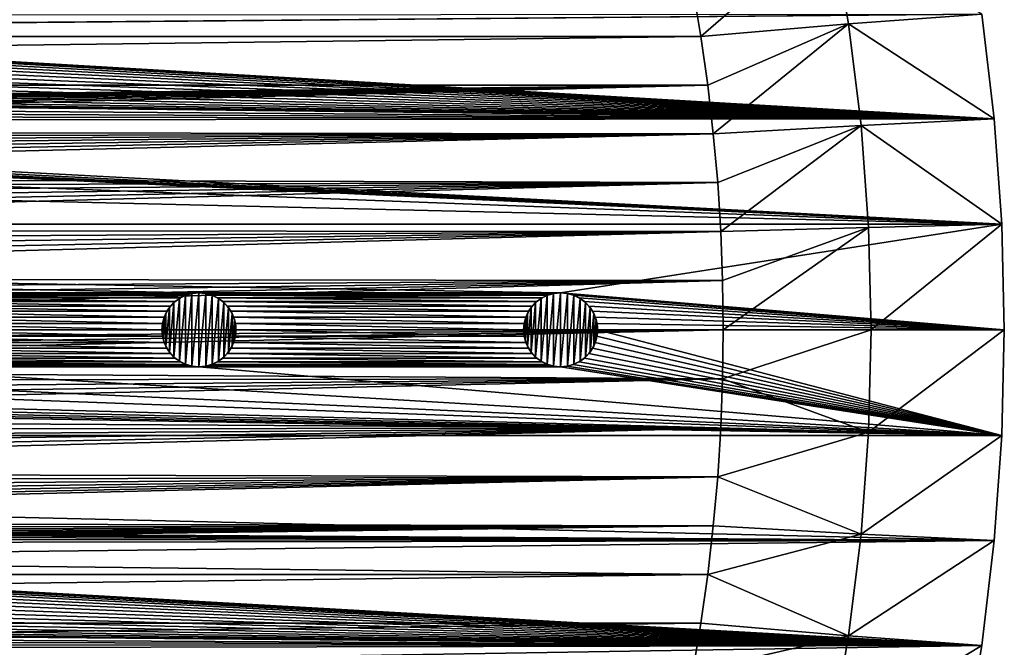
# Model space of a CAD drawing. Header units: metres. Extents: x -150 to 150, y -150 to 150.
# Tile 62 of 64: x 83 to 150, y -21 to 21. Entities that reach past the tile are written whole.
import ezdxf

# ---------------------------------------------------------------- set-up
doc = ezdxf.new("R2010")
doc.units = ezdxf.units.M
doc.layers.add('solid_P32600', color=7, linetype='CONTINUOUS')

msp = doc.modelspace()

# ---------------------------------------------------------------- linework, layer by layer
at = {"layer": 'solid_P32600'}
for points in [[(138.29097, 27.506132, 2), (128.944931, 23.112572, 5), (129.488983, 19.837872, 5)], [(139.473541, 20.69006, 2), (138.29097, 27.506132, 2), (129.488983, 19.837872, 5)], [(148.4729, 21.34824, 2), (138.29097, 27.506132, 2), (139.473541, 20.69006, 2)], [(128.944931, 23.112572, 5), (-128.944931, 23.112572, 5), (-129.488983, 19.837872, 5)], [(129.488983, 19.837872, 5), (128.944931, 23.112572, 5), (-129.488983, 19.837872, 5)], [(2.164318, 21.250431), (148.4729, 21.34824), (43.220901, 20.445473)], [(43.656155, 20.425611), (43.220901, 20.445473), (148.4729, 21.34824)], [(43.656155, 20.425611), (148.4729, 21.34824), (149.320877, 14.257286)], [(149.320877, 14.257286, 2), (148.4729, 21.34824, 2), (139.473541, 20.69006, 2)], [(148.4729, 21.34824), (148.4729, 21.34824, 2), (149.320877, 14.257286, 2)], [(149.320877, 14.257286), (148.4729, 21.34824), (149.320877, 14.257286, 2)], [(139.473541, 20.69006, 2), (129.488983, 19.837872, 5), (129.950302, 16.548929, 5)], [(139.473541, 20.69006, 2), (129.950302, 16.548929, 5), (130.327972, 13.252064, 5)], [(140.321136, 13.819247, 2), (139.473541, 20.69006, 2), (130.327972, 13.252064, 5)], [(149.320877, 14.257286, 2), (139.473541, 20.69006, 2), (140.321136, 13.819247, 2)], [(44.081715, 20.332146), (43.656155, 20.425611), (149.320877, 14.257286)], [(44.483925, 20.164616), (44.081715, 20.332146), (149.320877, 14.257286)], [(44.851852, 19.931236), (44.483925, 20.164616), (149.320877, 14.257286)], [(129.488983, 19.837872, 5), (-129.488983, 19.837872, 5), (-129.950302, 16.548929, 5)], [(129.950302, 16.548929, 5), (129.488983, 19.837872, 5), (-129.950302, 16.548929, 5)], [(45.172508, 19.636248), (44.851852, 19.931236), (149.320877, 14.257286)], [(45.438427, 19.291101), (45.172508, 19.636248), (149.320877, 14.257286)], [(45.638855, 18.904232), (45.438427, 19.291101), (149.320877, 14.257286)], [(45.770691, 18.488953), (45.638855, 18.904232), (149.320877, 14.257286)], [(45.82671, 18.056864), (45.770691, 18.488953), (149.320877, 14.257286)], [(45.808563, 17.621538), (45.82671, 18.056864), (149.320877, 14.257286)], [(45.713421, 17.196348), (45.808563, 17.621538), (149.320877, 14.257286)], [(45.312649, 16.426474), (45.547478, 16.793482), (149.320877, 14.257286)], [(45.547478, 16.793482), (45.713421, 17.196348), (149.320877, 14.257286)], [(0, 14.998807, 5), (129.950302, 16.548929, 5), (-129.950302, 16.548929, 5)], [(0, 14.998807, 5), (0.875401, 14.973729, 5), (129.950302, 16.548929, 5)], [(0.875401, 14.973729, 5), (1.742005, 14.898498, 5), (129.950302, 16.548929, 5)], [(1.742005, 14.898498, 5), (2.601277, 14.772145, 5), (129.950302, 16.548929, 5)], [(2.601277, 14.772145, 5), (3.45833, 14.594675, 5), (129.950302, 16.548929, 5)], [(3.45833, 14.594675, 5), (4.304694, 14.368185, 5), (129.950302, 16.548929, 5)], [(4.304694, 14.368185, 5), (5.131829, 14.094778, 5), (129.950302, 16.548929, 5)], [(5.131829, 14.094778, 5), (5.93794, 13.774174, 5), (129.950302, 16.548929, 5)], [(5.93794, 13.774174, 5), (6.730327, 13.404046, 5), (129.950302, 16.548929, 5)], [(6.730327, 13.404046, 5), (130.327972, 13.252064, 5), (129.950302, 16.548929, 5)], [(44.678257, 15.843617), (45.018925, 16.10466), (149.320877, 14.257286)], [(45.018925, 16.10466), (45.312649, 16.426474), (149.320877, 14.257286)], [(18.323885, 15.263078), (43.438999, 15.450233), (149.320877, 14.257286)], [(43.438999, 15.450233), (43.864471, 15.506537), (149.320877, 14.257286)], [(43.864471, 15.506537), (44.286659, 15.638154), (149.320877, 14.257286)], [(44.286659, 15.638154), (44.678257, 15.843617), (149.320877, 14.257286)], [(17.960831, 14.481817), (18.175673, 14.853357), (149.320877, 14.257286)], [(18.175673, 14.853357), (18.323885, 15.263078), (149.320877, 14.257286)], [(149.829636, 7.143259), (-149.829636, 7.143259), (-149.320877, 14.257286)], [(-16.127792, 13.419415), (149.829636, 7.143259), (-149.320877, 14.257286)], [(17.337988, 13.858974), (17.67767, 14.142136), (149.829636, 7.143259)], [(17.67767, 14.142136), (17.960831, 14.481817), (149.320877, 14.257286)], [(17.67767, 14.142136), (149.320877, 14.257286), (149.829636, 7.143259)], [(149.829636, 7.143259, 2), (149.320877, 14.257286, 2), (140.321136, 13.819247, 2)], [(149.320877, 14.257286), (149.320877, 14.257286, 2), (149.829636, 7.143259, 2)], [(149.829636, 7.143259), (149.320877, 14.257286), (149.829636, 7.143259, 2)], [(16.127792, 13.419415), (149.829636, 7.143259), (-16.127792, 13.419415)], [(6.730327, 13.404046, 5), (7.501803, 12.988252, 5), (130.327972, 13.252064, 5)], [(16.127792, 13.419415), (16.556726, 13.49592), (149.829636, 7.143259)], [(16.556726, 13.49592), (16.966448, 13.644134), (149.829636, 7.143259)], [(16.966448, 13.644134), (17.337988, 13.858974), (149.829636, 7.143259)], [(140.321136, 13.819247, 2), (130.327972, 13.252064, 5), (130.62146, 9.950865, 5)], [(140.321136, 13.819247, 2), (130.62146, 9.950865, 5), (130.831284, 6.641897, 5)], [(140.829666, 6.92464, 2), (140.321136, 13.819247, 2), (130.831284, 6.641897, 5)], [(149.829636, 7.143259, 2), (140.321136, 13.819247, 2), (140.829666, 6.92464, 2)], [(7.501803, 12.988252, 5), (8.244579, 12.530877, 5), (130.327972, 13.252064, 5)], [(8.244579, 12.530877, 5), (8.95468, 12.033478, 5), (130.327972, 13.252064, 5)], [(8.95468, 12.033478, 5), (9.639686, 11.491045, 5), (130.327972, 13.252064, 5)], [(9.639686, 11.491045, 5), (10.294472, 10.908379, 5), (130.327972, 13.252064, 5)], [(10.294472, 10.908379, 5), (10.912454, 10.291311, 5), (130.327972, 13.252064, 5)], [(10.912454, 10.291311, 5), (130.62146, 9.950865, 5), (130.327972, 13.252064, 5)], [(10.912454, 10.291311, 5), (11.488781, 9.643772, 5), (130.62146, 9.950865, 5)], [(11.488781, 9.643772, 5), (12.029621, 8.958708, 5), (130.62146, 9.950865, 5)], [(12.029621, 8.958708, 5), (12.532259, 8.240698, 5), (130.62146, 9.950865, 5)], [(12.532259, 8.240698, 5), (12.991699, 7.496982, 5), (130.62146, 9.950865, 5)], [(12.991699, 7.496982, 5), (13.403485, 6.733788, 5), (130.62146, 9.950865, 5)], [(13.403485, 6.733788, 5), (130.831284, 6.641897, 5), (130.62146, 9.950865, 5)], [(120, 2.5), (-149.829636, 7.143259), (149.829636, 7.143259)], [(95.550003, 2.5), (-149.829636, 7.143259), (120, 2.5)], [(71.25, 2.5), (-149.829636, 7.143259), (95.550003, 2.5)], [(13.403485, 6.733788, 5), (13.771305, 5.943445, 5), (130.831284, 6.641897, 5)], [(120, 2.5), (149.829636, 7.143259), (150, 0)], [(140.829666, 6.92464, 2), (130.831284, 6.641897, 5), (130.957458, 3.324942, 5)], [(140.829666, 6.92464, 2), (130.957458, 3.324942, 5), (131, 0, 5)], [(141, 0, 2), (140.829666, 6.92464, 2), (131, 0, 5)], [(149.829636, 7.143259, 2), (140.829666, 6.92464, 2), (141, 0, 2)], [(150, 0, 2), (149.829636, 7.143259, 2), (141, 0, 2)], [(149.829636, 7.143259), (149.829636, 7.143259, 2), (150, 0, 2)], [(150, 0), (149.829636, 7.143259), (150, 0, 2)], [(13.771305, 5.943445, 5), (14.094628, 5.128989, 5), (130.831284, 6.641897, 5)], [(14.094628, 5.128989, 5), (14.370337, 4.298646, 5), (130.831284, 6.641897, 5)], [(14.370337, 4.298646, 5), (14.595365, 3.460502, 5), (130.831284, 6.641897, 5)], [(14.595365, 3.460502, 5), (130.957458, 3.324942, 5), (130.831284, 6.641897, 5)], [(14.595365, 3.460502, 5), (14.770105, 2.613513, 5), (130.957458, 3.324942, 5)], [(14.770105, 2.613513, 5), (14.895792, 1.754433, 5), (130.957458, 3.324942, 5)], [(14.895792, 1.754433, 5), (14.972424, 0.883262, 5), (130.957458, 3.324942, 5)], [(14.972424, 0.883262, 5), (15, 0, 5), (130.957458, 3.324942, 5)], [(15, 0, 5), (131, 0, 5), (130.957458, 3.324942, 5)], [(71.25, 2.5), (95.550003, 2.5), (95.109581, 2.460035)], [(71.690414, 2.460035), (71.25, 2.5), (95.109581, 2.460035)], [(71.690414, 2.460035), (95.109581, 2.460035), (94.694946, 2.349231)], [(72.105049, 2.349231), (71.690414, 2.460035), (94.694946, 2.349231)], [(72.105049, 2.349231), (94.694946, 2.349231), (94.30043, 2.164318)], [(72.499573, 2.164318), (72.105049, 2.349231), (94.30043, 2.164318)], [(72.499573, 2.164318), (94.30043, 2.164318), (93.943031, 1.915111)], [(72.856972, 1.915111), (72.499573, 2.164318), (93.943031, 1.915111)], [(93.864441, 1.845996, -2.5), (93.943031, 1.915111), (94.235527, 2.125021, -2.5)], [(93.864441, -1.845996, -2.5), (93.864441, 1.845996, -2.5), (94.235527, 2.125021, -2.5)], [(94.235527, -2.125021, -2.5), (93.864441, -1.845996, -2.5), (94.235527, 2.125021, -2.5)], [(94.235527, 2.125021, -2.5), (93.943031, 1.915111), (94.30043, 2.164318)], [(94.235527, 2.125021, -2.5), (94.30043, 2.164318), (94.645538, 2.330627, -2.5)], [(94.235527, -2.125021, -2.5), (94.235527, 2.125021, -2.5), (94.645538, 2.330627, -2.5)], [(94.645538, -2.330627, -2.5), (94.235527, -2.125021, -2.5), (94.645538, 2.330627, -2.5)], [(94.645538, 2.330627, -2.5), (94.30043, 2.164318), (94.694946, 2.349231)], [(94.645538, 2.330627, -2.5), (94.694946, 2.349231), (95.081642, 2.454248, -2.5)], [(94.645538, -2.330627, -2.5), (94.645538, 2.330627, -2.5), (95.081642, 2.454248, -2.5)], [(95.081642, -2.454248, -2.5), (94.645538, -2.330627, -2.5), (95.081642, 2.454248, -2.5)], [(95.081642, 2.454248, -2.5), (94.694946, 2.349231), (95.109581, 2.460035)], [(95.081642, 2.454248, -2.5), (95.109581, 2.460035), (95.550003, 2.5)], [(95.081642, 2.454248, -2.5), (95.550003, 2.5), (95.550003, 2.5, -2.5)], [(95.081642, -2.454248, -2.5), (95.081642, 2.454248, -2.5), (95.550003, 2.5, -2.5)], [(95.550003, -2.5, -2.5), (95.081642, -2.454248, -2.5), (95.550003, 2.5, -2.5)], [(95.550003, 2.5), (120, 2.5), (119.559586, 2.460035)], [(95.990417, 2.460035), (95.550003, 2.5), (119.559586, 2.460035)], [(95.550003, 2.5, -2.5), (95.550003, 2.5), (95.990417, 2.460035)], [(96.018356, 2.454248, -2.5), (95.550003, 2.5, -2.5), (95.990417, 2.460035)], [(96.018356, 2.454248, -2.5), (95.550003, -2.5, -2.5), (95.550003, 2.5, -2.5)], [(96.018356, 2.454248, -2.5), (96.018356, -2.454248, -2.5), (95.550003, -2.5, -2.5)], [(95.990417, 2.460035), (119.559586, 2.460035), (119.144951, 2.349231)], [(96.405052, 2.349231), (95.990417, 2.460035), (119.144951, 2.349231)], [(96.018356, 2.454248, -2.5), (95.990417, 2.460035), (96.405052, 2.349231)], [(96.018356, 2.454248, -2.5), (96.405052, 2.349231), (96.45446, 2.330627, -2.5)], [(96.018356, 2.454248, -2.5), (96.45446, 2.330627, -2.5), (96.018356, -2.454248, -2.5)], [(96.45446, 2.330627, -2.5), (96.45446, -2.330627, -2.5), (96.018356, -2.454248, -2.5)], [(96.405052, 2.349231), (119.144951, 2.349231), (118.750427, 2.164318)], [(96.799568, 2.164318), (96.405052, 2.349231), (118.750427, 2.164318)], [(96.45446, 2.330627, -2.5), (96.405052, 2.349231), (96.799568, 2.164318)], [(96.45446, 2.330627, -2.5), (96.799568, 2.164318), (96.864471, 2.125021, -2.5)], [(96.45446, 2.330627, -2.5), (96.864471, 2.125021, -2.5), (96.45446, -2.330627, -2.5)], [(96.864471, 2.125021, -2.5), (96.864471, -2.125021, -2.5), (96.45446, -2.330627, -2.5)], [(96.799568, 2.164318), (118.750427, 2.164318), (118.393028, 1.915111)], [(97.156967, 1.915111), (96.799568, 2.164318), (118.393028, 1.915111)], [(96.864471, 2.125021, -2.5), (96.799568, 2.164318), (97.156967, 1.915111)], [(96.864471, 2.125021, -2.5), (97.156967, 1.915111), (97.235565, 1.845996, -2.5)], [(96.864471, 2.125021, -2.5), (97.235565, 1.845996, -2.5), (96.864471, -2.125021, -2.5)], [(118.314438, 1.845996, -2.5), (118.393028, 1.915111), (118.685532, 2.125021, -2.5)], [(118.314438, -1.845996, -2.5), (118.314438, 1.845996, -2.5), (118.685532, 2.125021, -2.5)], [(118.685532, -2.125021, -2.5), (118.314438, -1.845996, -2.5), (118.685532, 2.125021, -2.5)], [(118.685532, 2.125021, -2.5), (118.393028, 1.915111), (118.750427, 2.164318)], [(118.685532, 2.125021, -2.5), (118.750427, 2.164318), (119.095535, 2.330627, -2.5)], [(118.685532, -2.125021, -2.5), (118.685532, 2.125021, -2.5), (119.095535, 2.330627, -2.5)], [(119.095535, -2.330627, -2.5), (118.685532, -2.125021, -2.5), (119.095535, 2.330627, -2.5)], [(119.095535, 2.330627, -2.5), (118.750427, 2.164318), (119.144951, 2.349231)], [(119.095535, 2.330627, -2.5), (119.144951, 2.349231), (119.531639, 2.454248, -2.5)], [(119.095535, -2.330627, -2.5), (119.095535, 2.330627, -2.5), (119.531639, 2.454248, -2.5)], [(119.531639, -2.454248, -2.5), (119.095535, -2.330627, -2.5), (119.531639, 2.454248, -2.5)], [(119.531639, 2.454248, -2.5), (119.144951, 2.349231), (119.559586, 2.460035)], [(119.531639, 2.454248, -2.5), (119.559586, 2.460035), (120, 2.5)], [(119.531639, 2.454248, -2.5), (120, 2.5), (120, 2.5, -2.5)], [(119.531639, -2.454248, -2.5), (119.531639, 2.454248, -2.5), (120, 2.5, -2.5)], [(120, -2.5, -2.5), (119.531639, -2.454248, -2.5), (120, 2.5, -2.5)], [(120.440414, 2.460035), (120, 2.5), (150, 0)], [(120, 2.5, -2.5), (120, 2.5), (120.440414, 2.460035)], [(120.468361, 2.454248, -2.5), (120, 2.5, -2.5), (120.440414, 2.460035)], [(120.468361, 2.454248, -2.5), (120, -2.5, -2.5), (120, 2.5, -2.5)], [(120.468361, 2.454248, -2.5), (120.468361, -2.454248, -2.5), (120, -2.5, -2.5)], [(120.855049, 2.349231), (120.440414, 2.460035), (150, 0)], [(120.468361, 2.454248, -2.5), (120.440414, 2.460035), (120.855049, 2.349231)], [(120.468361, 2.454248, -2.5), (120.855049, 2.349231), (120.904465, 2.330627, -2.5)], [(120.468361, 2.454248, -2.5), (120.904465, 2.330627, -2.5), (120.468361, -2.454248, -2.5)], [(120.904465, 2.330627, -2.5), (120.904465, -2.330627, -2.5), (120.468361, -2.454248, -2.5)], [(121.249573, 2.164318), (120.855049, 2.349231), (150, 0)], [(120.904465, 2.330627, -2.5), (120.855049, 2.349231), (121.249573, 2.164318)], [(120.904465, 2.330627, -2.5), (121.249573, 2.164318), (121.314468, 2.125021, -2.5)], [(120.904465, 2.330627, -2.5), (121.314468, 2.125021, -2.5), (120.904465, -2.330627, -2.5)], [(121.314468, 2.125021, -2.5), (121.314468, -2.125021, -2.5), (120.904465, -2.330627, -2.5)], [(121.606972, 1.915111), (121.249573, 2.164318), (150, 0)], [(121.314468, 2.125021, -2.5), (121.249573, 2.164318), (121.606972, 1.915111)], [(121.314468, 2.125021, -2.5), (121.606972, 1.915111), (121.685562, 1.845996, -2.5)], [(121.314468, 2.125021, -2.5), (121.685562, 1.845996, -2.5), (121.314468, -2.125021, -2.5)], [(72.856972, 1.915111), (93.943031, 1.915111), (93.635551, 1.606416)], [(73.164452, 1.606416), (72.856972, 1.915111), (93.635551, 1.606416)], [(73.164452, 1.606416), (93.635551, 1.606416), (93.384933, 1.25)], [(73.415062, 1.25), (73.164452, 1.606416), (93.384933, 1.25)], [(93.31144, 1.112003, -2.5), (93.384933, 1.25), (93.556908, 1.507266, -2.5)], [(93.31144, -1.112003, -2.5), (93.31144, 1.112003, -2.5), (93.556908, 1.507266, -2.5)], [(93.556908, -1.507266, -2.5), (93.31144, -1.112003, -2.5), (93.556908, 1.507266, -2.5)], [(93.556908, 1.507266, -2.5), (93.384933, 1.25), (93.635551, 1.606416)], [(93.556908, 1.507266, -2.5), (93.635551, 1.606416), (93.864441, 1.845996, -2.5)], [(93.556908, -1.507266, -2.5), (93.556908, 1.507266, -2.5), (93.864441, 1.845996, -2.5)], [(93.864441, -1.845996, -2.5), (93.556908, -1.507266, -2.5), (93.864441, 1.845996, -2.5)], [(93.864441, 1.845996, -2.5), (93.635551, 1.606416), (93.943031, 1.915111)], [(97.235565, 1.845996, -2.5), (97.235565, -1.845996, -2.5), (96.864471, -2.125021, -2.5)], [(97.156967, 1.915111), (118.393028, 1.915111), (118.085548, 1.606416)], [(97.464455, 1.606416), (97.156967, 1.915111), (118.085548, 1.606416)], [(97.235565, 1.845996, -2.5), (97.156967, 1.915111), (97.464455, 1.606416)], [(97.235565, 1.845996, -2.5), (97.464455, 1.606416), (97.543091, 1.507266, -2.5)], [(97.235565, 1.845996, -2.5), (97.543091, 1.507266, -2.5), (97.235565, -1.845996, -2.5)], [(97.543091, 1.507266, -2.5), (97.543091, -1.507266, -2.5), (97.235565, -1.845996, -2.5)], [(97.464455, 1.606416), (118.085548, 1.606416), (117.834938, 1.25)], [(97.715065, 1.25), (97.464455, 1.606416), (117.834938, 1.25)], [(97.543091, 1.507266, -2.5), (97.464455, 1.606416), (97.715065, 1.25)], [(97.543091, 1.507266, -2.5), (97.715065, 1.25), (97.788559, 1.112003, -2.5)], [(97.543091, 1.507266, -2.5), (97.788559, 1.112003, -2.5), (97.543091, -1.507266, -2.5)], [(117.761444, 1.112003, -2.5), (117.834938, 1.25), (118.006905, 1.507266, -2.5)], [(117.761444, -1.112003, -2.5), (117.761444, 1.112003, -2.5), (118.006905, 1.507266, -2.5)], [(118.006905, -1.507266, -2.5), (117.761444, -1.112003, -2.5), (118.006905, 1.507266, -2.5)], [(118.006905, 1.507266, -2.5), (117.834938, 1.25), (118.085548, 1.606416)], [(118.006905, 1.507266, -2.5), (118.085548, 1.606416), (118.314438, 1.845996, -2.5)], [(118.006905, -1.507266, -2.5), (118.006905, 1.507266, -2.5), (118.314438, 1.845996, -2.5)], [(118.314438, -1.845996, -2.5), (118.006905, -1.507266, -2.5), (118.314438, 1.845996, -2.5)], [(118.314438, 1.845996, -2.5), (118.085548, 1.606416), (118.393028, 1.915111)], [(121.685562, 1.845996, -2.5), (121.685562, -1.845996, -2.5), (121.314468, -2.125021, -2.5)], [(121.914452, 1.606416), (121.606972, 1.915111), (150, 0)], [(121.685562, 1.845996, -2.5), (121.606972, 1.915111), (121.914452, 1.606416)], [(121.685562, 1.845996, -2.5), (121.914452, 1.606416), (121.993095, 1.507266, -2.5)], [(121.685562, 1.845996, -2.5), (121.993095, 1.507266, -2.5), (121.685562, -1.845996, -2.5)], [(121.993095, 1.507266, -2.5), (121.993095, -1.507266, -2.5), (121.685562, -1.845996, -2.5)], [(122.165062, 1.25), (121.914452, 1.606416), (150, 0)], [(121.993095, 1.507266, -2.5), (121.914452, 1.606416), (122.165062, 1.25)], [(121.993095, 1.507266, -2.5), (122.165062, 1.25), (122.238556, 1.112003, -2.5)], [(121.993095, 1.507266, -2.5), (122.238556, 1.112003, -2.5), (121.993095, -1.507266, -2.5)], [(73.415062, 1.25), (93.384933, 1.25), (93.201576, 0.854756)], [(73.598419, 0.854756), (73.415062, 1.25), (93.201576, 0.854756)], [(73.598419, 0.854756), (93.201576, 0.854756), (93.087982, 0.43412)], [(73.712021, 0.43412), (73.598419, 0.854756), (93.087982, 0.43412)], [(93.06115, 0.228191, -2.5), (93.087982, 0.43412), (93.146942, 0.685996, -2.5)], [(93.06115, -0.228191, -2.5), (93.06115, 0.228191, -2.5), (93.146942, 0.685996, -2.5)], [(93.146942, -0.685996, -2.5), (93.06115, -0.228191, -2.5), (93.146942, 0.685996, -2.5)], [(93.146942, 0.685996, -2.5), (93.087982, 0.43412), (93.201576, 0.854756)], [(93.146942, 0.685996, -2.5), (93.201576, 0.854756), (93.31144, 1.112003, -2.5)], [(93.146942, -0.685996, -2.5), (93.146942, 0.685996, -2.5), (93.31144, 1.112003, -2.5)], [(93.31144, -1.112003, -2.5), (93.146942, -0.685996, -2.5), (93.31144, 1.112003, -2.5)], [(93.31144, 1.112003, -2.5), (93.201576, 0.854756), (93.384933, 1.25)], [(97.788559, 1.112003, -2.5), (97.788559, -1.112003, -2.5), (97.543091, -1.507266, -2.5)], [(97.715065, 1.25), (117.834938, 1.25), (117.651581, 0.854756)], [(97.898422, 0.854756), (97.715065, 1.25), (117.651581, 0.854756)], [(97.788559, 1.112003, -2.5), (97.715065, 1.25), (97.898422, 0.854756)], [(97.788559, 1.112003, -2.5), (97.898422, 0.854756), (97.953056, 0.685996, -2.5)], [(97.788559, 1.112003, -2.5), (97.953056, 0.685996, -2.5), (97.788559, -1.112003, -2.5)], [(97.953056, 0.685996, -2.5), (97.953056, -0.685996, -2.5), (97.788559, -1.112003, -2.5)], [(97.898422, 0.854756), (117.651581, 0.854756), (117.537979, 0.43412)], [(98.012016, 0.43412), (97.898422, 0.854756), (117.537979, 0.43412)], [(97.953056, 0.685996, -2.5), (97.898422, 0.854756), (98.012016, 0.43412)], [(97.953056, 0.685996, -2.5), (98.012016, 0.43412), (98.038849, 0.228191, -2.5)], [(97.953056, 0.685996, -2.5), (98.038849, 0.228191, -2.5), (97.953056, -0.685996, -2.5)], [(117.511147, 0.228191, -2.5), (117.537979, 0.43412), (117.596947, 0.685996, -2.5)], [(117.511147, -0.228191, -2.5), (117.511147, 0.228191, -2.5), (117.596947, 0.685996, -2.5)], [(117.596947, -0.685996, -2.5), (117.511147, -0.228191, -2.5), (117.596947, 0.685996, -2.5)], [(117.596947, 0.685996, -2.5), (117.537979, 0.43412), (117.651581, 0.854756)], [(117.596947, 0.685996, -2.5), (117.651581, 0.854756), (117.761444, 1.112003, -2.5)], [(117.596947, -0.685996, -2.5), (117.596947, 0.685996, -2.5), (117.761444, 1.112003, -2.5)], [(117.761444, -1.112003, -2.5), (117.596947, -0.685996, -2.5), (117.761444, 1.112003, -2.5)], [(117.761444, 1.112003, -2.5), (117.651581, 0.854756), (117.834938, 1.25)], [(122.238556, 1.112003, -2.5), (122.238556, -1.112003, -2.5), (121.993095, -1.507266, -2.5)], [(122.348419, 0.854756), (122.165062, 1.25), (150, 0)], [(122.238556, 1.112003, -2.5), (122.165062, 1.25), (122.348419, 0.854756)], [(122.238556, 1.112003, -2.5), (122.348419, 0.854756), (122.403053, 0.685996, -2.5)], [(122.238556, 1.112003, -2.5), (122.403053, 0.685996, -2.5), (122.238556, -1.112003, -2.5)], [(122.403053, 0.685996, -2.5), (122.403053, -0.685996, -2.5), (122.238556, -1.112003, -2.5)], [(122.462021, 0.43412), (122.348419, 0.854756), (150, 0)], [(122.403053, 0.685996, -2.5), (122.348419, 0.854756), (122.462021, 0.43412)], [(122.403053, 0.685996, -2.5), (122.462021, 0.43412), (122.488853, 0.228191, -2.5)], [(122.403053, 0.685996, -2.5), (122.488853, 0.228191, -2.5), (122.403053, -0.685996, -2.5)], [(14.770105, -2.613513, 5), (130.957458, -3.324942, 5), (131, 0, 5)], [(14.895792, -1.754433, 5), (14.770105, -2.613513, 5), (131, 0, 5)], [(14.972424, -0.883262, 5), (14.895792, -1.754433, 5), (131, 0, 5)], [(15, 0, 5), (14.972424, -0.883262, 5), (131, 0, 5)], [(73.712021, 0.43412), (93.087982, 0.43412), (93.050858, 0)], [(73.749138, 0), (73.712021, 0.43412), (93.050858, 0)], [(73.712021, -0.43412), (73.749138, 0), (93.087982, -0.43412)], [(73.749138, 0), (93.050858, 0), (93.087982, -0.43412)], [(93.06115, 0.228191, -2.5), (93.050858, 0), (93.087982, 0.43412)], [(93.06115, -0.228191, -2.5), (93.050858, 0), (93.06115, 0.228191, -2.5)], [(93.06115, -0.228191, -2.5), (93.087982, -0.43412), (93.050858, 0)], [(98.038849, 0.228191, -2.5), (98.038849, -0.228191, -2.5), (97.953056, -0.685996, -2.5)], [(98.012016, 0.43412), (117.537979, 0.43412), (117.500862, 0)], [(98.049141, 0), (98.012016, 0.43412), (117.500862, 0)], [(98.038849, 0.228191, -2.5), (98.012016, 0.43412), (98.049141, 0)], [(98.012016, -0.43412), (98.049141, 0), (117.537979, -0.43412)], [(98.038849, -0.228191, -2.5), (98.049141, 0), (98.012016, -0.43412)], [(98.038849, 0.228191, -2.5), (98.049141, 0), (98.038849, -0.228191, -2.5)], [(98.049141, 0), (117.500862, 0), (117.537979, -0.43412)], [(117.511147, 0.228191, -2.5), (117.500862, 0), (117.537979, 0.43412)], [(117.511147, -0.228191, -2.5), (117.500862, 0), (117.511147, 0.228191, -2.5)], [(117.511147, -0.228191, -2.5), (117.537979, -0.43412), (117.500862, 0)], [(122.488853, 0.228191, -2.5), (122.488853, -0.228191, -2.5), (122.403053, -0.685996, -2.5)], [(122.499138, 0), (122.462021, 0.43412), (150, 0)], [(122.488853, 0.228191, -2.5), (122.462021, 0.43412), (122.499138, 0)], [(122.462021, -0.43412), (122.499138, 0), (149.829636, -7.143259)], [(122.488853, -0.228191, -2.5), (122.499138, 0), (122.462021, -0.43412)], [(122.488853, 0.228191, -2.5), (122.499138, 0), (122.488853, -0.228191, -2.5)], [(122.499138, 0), (150, 0), (149.829636, -7.143259)], [(141, 0, 2), (131, 0, 5), (130.957458, -3.324942, 5)], [(140.829666, -6.92464, 2), (141, 0, 2), (130.957458, -3.324942, 5)], [(140.829666, -6.92464, 2), (150, 0, 2), (141, 0, 2)], [(140.829666, -6.92464, 2), (149.829636, -7.143259, 2), (150, 0, 2)], [(150, 0), (150, 0, 2), (149.829636, -7.143259, 2)], [(149.829636, -7.143259), (150, 0), (149.829636, -7.143259, 2)], [(73.598419, -0.854756), (73.712021, -0.43412), (93.201576, -0.854756)], [(73.712021, -0.43412), (93.087982, -0.43412), (93.201576, -0.854756)], [(93.146942, -0.685996, -2.5), (93.087982, -0.43412), (93.06115, -0.228191, -2.5)], [(93.146942, -0.685996, -2.5), (93.201576, -0.854756), (93.087982, -0.43412)], [(97.898422, -0.854756), (98.012016, -0.43412), (117.651581, -0.854756)], [(97.953056, -0.685996, -2.5), (98.012016, -0.43412), (97.898422, -0.854756)], [(98.038849, -0.228191, -2.5), (98.012016, -0.43412), (97.953056, -0.685996, -2.5)], [(98.012016, -0.43412), (117.537979, -0.43412), (117.651581, -0.854756)], [(117.596947, -0.685996, -2.5), (117.537979, -0.43412), (117.511147, -0.228191, -2.5)], [(117.596947, -0.685996, -2.5), (117.651581, -0.854756), (117.537979, -0.43412)], [(122.348419, -0.854756), (122.462021, -0.43412), (149.829636, -7.143259)], [(122.403053, -0.685996, -2.5), (122.462021, -0.43412), (122.348419, -0.854756)], [(122.488853, -0.228191, -2.5), (122.462021, -0.43412), (122.403053, -0.685996, -2.5)], [(73.164452, -1.606416), (73.415062, -1.25), (93.635551, -1.606416)], [(73.415062, -1.25), (73.598419, -0.854756), (93.384933, -1.25)], [(73.415062, -1.25), (93.384933, -1.25), (93.635551, -1.606416)], [(73.598419, -0.854756), (93.201576, -0.854756), (93.384933, -1.25)], [(93.31144, -1.112003, -2.5), (93.201576, -0.854756), (93.146942, -0.685996, -2.5)], [(93.31144, -1.112003, -2.5), (93.384933, -1.25), (93.201576, -0.854756)], [(93.556908, -1.507266, -2.5), (93.384933, -1.25), (93.31144, -1.112003, -2.5)], [(93.556908, -1.507266, -2.5), (93.635551, -1.606416), (93.384933, -1.25)], [(97.464455, -1.606416), (97.715065, -1.25), (118.085548, -1.606416)], [(97.543091, -1.507266, -2.5), (97.715065, -1.25), (97.464455, -1.606416)], [(97.788559, -1.112003, -2.5), (97.715065, -1.25), (97.543091, -1.507266, -2.5)], [(97.715065, -1.25), (97.898422, -0.854756), (117.834938, -1.25)], [(97.788559, -1.112003, -2.5), (97.898422, -0.854756), (97.715065, -1.25)], [(97.715065, -1.25), (117.834938, -1.25), (118.085548, -1.606416)], [(97.953056, -0.685996, -2.5), (97.898422, -0.854756), (97.788559, -1.112003, -2.5)], [(97.898422, -0.854756), (117.651581, -0.854756), (117.834938, -1.25)], [(117.761444, -1.112003, -2.5), (117.651581, -0.854756), (117.596947, -0.685996, -2.5)], [(117.761444, -1.112003, -2.5), (117.834938, -1.25), (117.651581, -0.854756)], [(118.006905, -1.507266, -2.5), (117.834938, -1.25), (117.761444, -1.112003, -2.5)], [(118.006905, -1.507266, -2.5), (118.085548, -1.606416), (117.834938, -1.25)], [(121.914452, -1.606416), (122.165062, -1.25), (149.829636, -7.143259)], [(121.993095, -1.507266, -2.5), (122.165062, -1.25), (121.914452, -1.606416)], [(122.238556, -1.112003, -2.5), (122.165062, -1.25), (121.993095, -1.507266, -2.5)], [(122.165062, -1.25), (122.348419, -0.854756), (149.829636, -7.143259)], [(122.238556, -1.112003, -2.5), (122.348419, -0.854756), (122.165062, -1.25)], [(122.403053, -0.685996, -2.5), (122.348419, -0.854756), (122.238556, -1.112003, -2.5)], [(72.499573, -2.164318), (72.856972, -1.915111), (94.30043, -2.164318)], [(72.856972, -1.915111), (73.164452, -1.606416), (93.943031, -1.915111)], [(72.856972, -1.915111), (93.943031, -1.915111), (94.30043, -2.164318)], [(73.164452, -1.606416), (93.635551, -1.606416), (93.943031, -1.915111)], [(93.864441, -1.845996, -2.5), (93.635551, -1.606416), (93.556908, -1.507266, -2.5)], [(93.864441, -1.845996, -2.5), (93.943031, -1.915111), (93.635551, -1.606416)], [(94.235527, -2.125021, -2.5), (93.943031, -1.915111), (93.864441, -1.845996, -2.5)], [(94.235527, -2.125021, -2.5), (94.30043, -2.164318), (93.943031, -1.915111)], [(96.799568, -2.164318), (97.156967, -1.915111), (118.750427, -2.164318)], [(96.864471, -2.125021, -2.5), (97.156967, -1.915111), (96.799568, -2.164318)], [(97.235565, -1.845996, -2.5), (97.156967, -1.915111), (96.864471, -2.125021, -2.5)], [(97.156967, -1.915111), (97.464455, -1.606416), (118.393028, -1.915111)], [(97.235565, -1.845996, -2.5), (97.464455, -1.606416), (97.156967, -1.915111)], [(97.156967, -1.915111), (118.393028, -1.915111), (118.750427, -2.164318)], [(97.543091, -1.507266, -2.5), (97.464455, -1.606416), (97.235565, -1.845996, -2.5)], [(97.464455, -1.606416), (118.085548, -1.606416), (118.393028, -1.915111)], [(118.314438, -1.845996, -2.5), (118.085548, -1.606416), (118.006905, -1.507266, -2.5)], [(118.314438, -1.845996, -2.5), (118.393028, -1.915111), (118.085548, -1.606416)], [(118.685532, -2.125021, -2.5), (118.393028, -1.915111), (118.314438, -1.845996, -2.5)], [(118.685532, -2.125021, -2.5), (118.750427, -2.164318), (118.393028, -1.915111)], [(121.249573, -2.164318), (121.606972, -1.915111), (149.829636, -7.143259)], [(121.314468, -2.125021, -2.5), (121.606972, -1.915111), (121.249573, -2.164318)], [(121.685562, -1.845996, -2.5), (121.606972, -1.915111), (121.314468, -2.125021, -2.5)], [(121.606972, -1.915111), (121.914452, -1.606416), (149.829636, -7.143259)], [(121.685562, -1.845996, -2.5), (121.914452, -1.606416), (121.606972, -1.915111)], [(121.993095, -1.507266, -2.5), (121.914452, -1.606416), (121.685562, -1.845996, -2.5)], [(-120, -2.5), (149.829636, -7.143259), (-149.829636, -7.143259)], [(-95.550003, -2.5), (149.829636, -7.143259), (-120, -2.5)], [(-71.25, -2.5), (149.829636, -7.143259), (-95.550003, -2.5)], [(-46.900002, -2.5), (149.829636, -7.143259), (-71.25, -2.5)], [(-22.5, -2.5), (149.829636, -7.143259), (-46.900002, -2.5)], [(22.5, -2.5), (149.829636, -7.143259), (-22.5, -2.5)], [(14.770105, -2.613513, 5), (14.595365, -3.460502, 5), (130.957458, -3.324942, 5)], [(22.5, -2.5), (46.900002, -2.5), (149.829636, -7.143259)], [(46.900002, -2.5), (71.25, -2.5), (149.829636, -7.143259)], [(71.25, -2.5), (71.690414, -2.460035), (95.550003, -2.5)], [(71.25, -2.5), (95.550003, -2.5), (149.829636, -7.143259)], [(71.690414, -2.460035), (72.105049, -2.349231), (95.109581, -2.460035)], [(71.690414, -2.460035), (95.109581, -2.460035), (95.550003, -2.5)], [(72.105049, -2.349231), (72.499573, -2.164318), (94.694946, -2.349231)], [(72.105049, -2.349231), (94.694946, -2.349231), (95.109581, -2.460035)], [(72.499573, -2.164318), (94.30043, -2.164318), (94.694946, -2.349231)], [(94.645538, -2.330627, -2.5), (94.30043, -2.164318), (94.235527, -2.125021, -2.5)], [(94.645538, -2.330627, -2.5), (94.694946, -2.349231), (94.30043, -2.164318)], [(95.081642, -2.454248, -2.5), (94.694946, -2.349231), (94.645538, -2.330627, -2.5)], [(95.081642, -2.454248, -2.5), (95.109581, -2.460035), (94.694946, -2.349231)], [(95.550003, -2.5, -2.5), (95.109581, -2.460035), (95.081642, -2.454248, -2.5)], [(95.550003, -2.5, -2.5), (95.550003, -2.5), (95.109581, -2.460035)], [(96.018356, -2.454248, -2.5), (95.990417, -2.460035), (95.550003, -2.5)], [(96.018356, -2.454248, -2.5), (95.550003, -2.5), (95.550003, -2.5, -2.5)], [(95.550003, -2.5), (95.990417, -2.460035), (120, -2.5)], [(95.550003, -2.5), (120, -2.5), (149.829636, -7.143259)], [(95.990417, -2.460035), (96.405052, -2.349231), (119.559586, -2.460035)], [(96.018356, -2.454248, -2.5), (96.405052, -2.349231), (95.990417, -2.460035)], [(95.990417, -2.460035), (119.559586, -2.460035), (120, -2.5)], [(96.45446, -2.330627, -2.5), (96.405052, -2.349231), (96.018356, -2.454248, -2.5)], [(96.405052, -2.349231), (96.799568, -2.164318), (119.144951, -2.349231)], [(96.45446, -2.330627, -2.5), (96.799568, -2.164318), (96.405052, -2.349231)], [(96.405052, -2.349231), (119.144951, -2.349231), (119.559586, -2.460035)], [(96.864471, -2.125021, -2.5), (96.799568, -2.164318), (96.45446, -2.330627, -2.5)], [(96.799568, -2.164318), (118.750427, -2.164318), (119.144951, -2.349231)], [(119.095535, -2.330627, -2.5), (118.750427, -2.164318), (118.685532, -2.125021, -2.5)], [(119.095535, -2.330627, -2.5), (119.144951, -2.349231), (118.750427, -2.164318)], [(119.531639, -2.454248, -2.5), (119.144951, -2.349231), (119.095535, -2.330627, -2.5)], [(119.531639, -2.454248, -2.5), (119.559586, -2.460035), (119.144951, -2.349231)], [(120, -2.5, -2.5), (119.559586, -2.460035), (119.531639, -2.454248, -2.5)], [(120, -2.5, -2.5), (120, -2.5), (119.559586, -2.460035)], [(120.468361, -2.454248, -2.5), (120.440414, -2.460035), (120, -2.5)], [(120.468361, -2.454248, -2.5), (120, -2.5), (120, -2.5, -2.5)], [(120, -2.5), (120.440414, -2.460035), (149.829636, -7.143259)], [(120.440414, -2.460035), (120.855049, -2.349231), (149.829636, -7.143259)], [(120.468361, -2.454248, -2.5), (120.855049, -2.349231), (120.440414, -2.460035)], [(120.904465, -2.330627, -2.5), (120.855049, -2.349231), (120.468361, -2.454248, -2.5)], [(120.855049, -2.349231), (121.249573, -2.164318), (149.829636, -7.143259)], [(120.904465, -2.330627, -2.5), (121.249573, -2.164318), (120.855049, -2.349231)], [(121.314468, -2.125021, -2.5), (121.249573, -2.164318), (120.904465, -2.330627, -2.5)], [(13.771305, -5.943445, 5), (130.831284, -6.641897, 5), (130.957458, -3.324942, 5)], [(14.094628, -5.128989, 5), (13.771305, -5.943445, 5), (130.957458, -3.324942, 5)], [(14.370337, -4.298646, 5), (14.094628, -5.128989, 5), (130.957458, -3.324942, 5)], [(14.595365, -3.460502, 5), (14.370337, -4.298646, 5), (130.957458, -3.324942, 5)], [(140.829666, -6.92464, 2), (130.957458, -3.324942, 5), (130.831284, -6.641897, 5)], [(13.771305, -5.943445, 5), (13.403485, -6.733788, 5), (130.831284, -6.641897, 5)], [(11.488781, -9.643772, 5), (130.62146, -9.950865, 5), (130.831284, -6.641897, 5)], [(12.029621, -8.958708, 5), (11.488781, -9.643772, 5), (130.831284, -6.641897, 5)], [(12.532259, -8.240698, 5), (12.029621, -8.958708, 5), (130.831284, -6.641897, 5)], [(12.991699, -7.496982, 5), (12.532259, -8.240698, 5), (130.831284, -6.641897, 5)], [(13.403485, -6.733788, 5), (12.991699, -7.496982, 5), (130.831284, -6.641897, 5)], [(140.829666, -6.92464, 2), (130.831284, -6.641897, 5), (130.62146, -9.950865, 5)], [(149.829636, -7.143259), (149.320877, -14.257286), (-149.829636, -7.143259)], [(16.127792, -13.419415), (-149.829636, -7.143259), (149.320877, -14.257286)], [(140.829666, -6.92464, 2), (130.62146, -9.950865, 5), (140.321136, -13.819247, 2)], [(140.829666, -6.92464, 2), (140.321136, -13.819247, 2), (149.829636, -7.143259, 2)], [(140.321136, -13.819247, 2), (149.320877, -14.257286, 2), (149.829636, -7.143259, 2)], [(149.829636, -7.143259), (149.829636, -7.143259, 2), (149.320877, -14.257286, 2)], [(149.829636, -7.143259), (149.320877, -14.257286, 2), (149.320877, -14.257286)], [(7.501803, -12.988252, 5), (130.327972, -13.252064, 5), (130.62146, -9.950865, 5)], [(8.244579, -12.530877, 5), (7.501803, -12.988252, 5), (130.62146, -9.950865, 5)], [(8.95468, -12.033478, 5), (8.244579, -12.530877, 5), (130.62146, -9.950865, 5)], [(9.639686, -11.491045, 5), (8.95468, -12.033478, 5), (130.62146, -9.950865, 5)], [(10.294472, -10.908379, 5), (9.639686, -11.491045, 5), (130.62146, -9.950865, 5)], [(10.912454, -10.291311, 5), (10.294472, -10.908379, 5), (130.62146, -9.950865, 5)], [(11.488781, -9.643772, 5), (10.912454, -10.291311, 5), (130.62146, -9.950865, 5)], [(140.321136, -13.819247, 2), (130.62146, -9.950865, 5), (130.327972, -13.252064, 5)], [(0, -14.998807, 5), (129.950302, -16.548929, 5), (130.327972, -13.252064, 5)], [(0.875401, -14.973729, 5), (0, -14.998807, 5), (130.327972, -13.252064, 5)], [(1.742005, -14.898498, 5), (0.875401, -14.973729, 5), (130.327972, -13.252064, 5)], [(2.601277, -14.772145, 5), (1.742005, -14.898498, 5), (130.327972, -13.252064, 5)], [(3.45833, -14.594675, 5), (2.601277, -14.772145, 5), (130.327972, -13.252064, 5)], [(4.304694, -14.368185, 5), (3.45833, -14.594675, 5), (130.327972, -13.252064, 5)], [(5.131829, -14.094778, 5), (4.304694, -14.368185, 5), (130.327972, -13.252064, 5)], [(5.93794, -13.774174, 5), (5.131829, -14.094778, 5), (130.327972, -13.252064, 5)], [(6.730327, -13.404046, 5), (5.93794, -13.774174, 5), (130.327972, -13.252064, 5)], [(7.501803, -12.988252, 5), (6.730327, -13.404046, 5), (130.327972, -13.252064, 5)], [(140.321136, -13.819247, 2), (130.327972, -13.252064, 5), (129.950302, -16.548929, 5)], [(16.556726, -13.49592), (16.127792, -13.419415), (149.320877, -14.257286)], [(16.966448, -13.644134), (16.556726, -13.49592), (149.320877, -14.257286)], [(17.337988, -13.858974), (16.966448, -13.644134), (149.320877, -14.257286)], [(17.337988, -13.858974), (149.320877, -14.257286), (17.67767, -14.142136)], [(140.321136, -13.819247, 2), (129.950302, -16.548929, 5), (139.473541, -20.69006, 2)], [(140.321136, -13.819247, 2), (139.473541, -20.69006, 2), (149.320877, -14.257286, 2)], [(17.960831, -14.481817), (17.67767, -14.142136), (149.320877, -14.257286)], [(17.960831, -14.481817), (149.320877, -14.257286), (43.438999, -15.450233)], [(43.438999, -15.450233), (149.320877, -14.257286), (148.4729, -21.34824)], [(139.473541, -20.69006, 2), (148.4729, -21.34824, 2), (149.320877, -14.257286, 2)], [(149.320877, -14.257286), (149.320877, -14.257286, 2), (148.4729, -21.34824, 2)], [(149.320877, -14.257286), (148.4729, -21.34824, 2), (148.4729, -21.34824)], [(0, -14.998807, 5), (-129.950302, -16.548929, 5), (129.950302, -16.548929, 5)], [(43.864471, -15.506537), (43.438999, -15.450233), (148.4729, -21.34824)], [(43.864471, -15.506537), (148.4729, -21.34824), (44.286659, -15.638154)], [(44.678257, -15.843617), (44.286659, -15.638154), (148.4729, -21.34824)], [(45.018925, -16.10466), (44.678257, -15.843617), (148.4729, -21.34824)], [(-129.950302, -16.548929, 5), (-129.488983, -19.837872, 5), (129.950302, -16.548929, 5)], [(-129.488983, -19.837872, 5), (129.488983, -19.837872, 5), (129.950302, -16.548929, 5)], [(45.312649, -16.426474), (45.018925, -16.10466), (148.4729, -21.34824)], [(45.547478, -16.793482), (45.312649, -16.426474), (148.4729, -21.34824)], [(139.473541, -20.69006, 2), (129.950302, -16.548929, 5), (129.488983, -19.837872, 5)], [(45.713421, -17.196348), (45.547478, -16.793482), (148.4729, -21.34824)], [(45.808563, -17.621538), (45.713421, -17.196348), (148.4729, -21.34824)], [(45.82671, -18.056864), (45.808563, -17.621538), (148.4729, -21.34824)], [(45.638855, -18.904232), (45.770691, -18.488953), (148.4729, -21.34824)], [(45.770691, -18.488953), (45.82671, -18.056864), (148.4729, -21.34824)], [(45.172508, -19.636248), (45.438427, -19.291101), (148.4729, -21.34824)], [(45.438427, -19.291101), (45.638855, -18.904232), (148.4729, -21.34824)], [(-129.488983, -19.837872, 5), (-128.944931, -23.112572, 5), (129.488983, -19.837872, 5)], [(-128.944931, -23.112572, 5), (128.944931, -23.112572, 5), (129.488983, -19.837872, 5)], [(44.483925, -20.164616), (44.851852, -19.931236), (148.4729, -21.34824)], [(44.851852, -19.931236), (45.172508, -19.636248), (148.4729, -21.34824)], [(139.473541, -20.69006, 2), (129.488983, -19.837872, 5), (128.944931, -23.112572, 5)], [(1.606416, -20.585548), (43.220901, -20.445473), (148.4729, -21.34824)], [(1.915111, -20.89303), (1.606416, -20.585548), (148.4729, -21.34824)], [(43.220901, -20.445473), (43.656155, -20.425611), (148.4729, -21.34824)], [(43.656155, -20.425611), (44.081715, -20.332146), (148.4729, -21.34824)], [(44.081715, -20.332146), (44.483925, -20.164616), (148.4729, -21.34824)], [(2.164318, -21.250431), (1.915111, -20.89303), (148.4729, -21.34824)], [(2.349231, -21.644949), (2.164318, -21.250431), (148.4729, -21.34824)], [(139.473541, -20.69006, 2), (128.944931, -23.112572, 5), (138.29097, -27.506132, 2)], [(139.473541, -20.69006, 2), (138.29097, -27.506132, 2), (148.4729, -21.34824, 2)], [(2.349231, -21.644949), (148.4729, -21.34824), (92.505508, -22.23996)], [(92.505508, -22.23996), (148.4729, -21.34824), (147.289536, -28.386127)], [(138.29097, -27.506132, 2), (147.289536, -28.386127, 2), (148.4729, -21.34824, 2)], [(148.4729, -21.34824), (148.4729, -21.34824, 2), (147.289536, -28.386127, 2)], [(148.4729, -21.34824), (147.289536, -28.386127, 2), (147.289536, -28.386127)]]:
    msp.add_3dface(points, dxfattribs=at)

doc.saveas('drawing.dxf')
